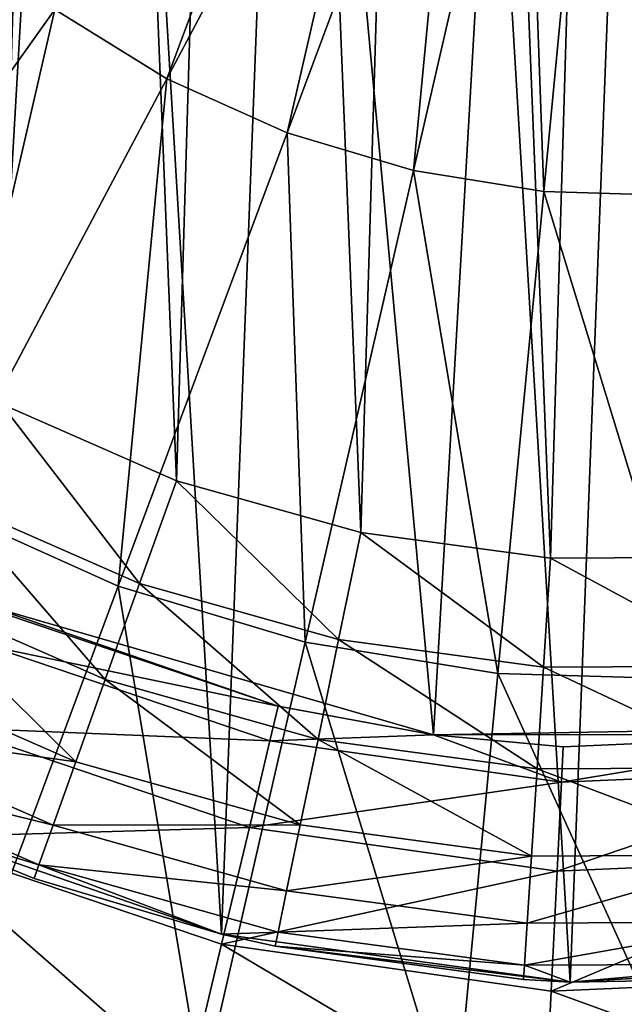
# Model space of a CAD drawing. Header units: millimetres. Extents: x 64 to 3333, y 103 to 3347.
# Tile 74 of 256: x 105 to 112, y 1994 to 2005. Entities that reach past the tile are written whole.
import ezdxf

# ---------------------------------------------------------------- set-up
doc = ezdxf.new("R2010")
doc.units = ezdxf.units.MM
doc.header["$LTSCALE"] = 25.4
doc.layers.get('0').update_dxf_attribs({"true_color": 0xff5454})

# ---------------------------------------------------------------- blocks, each defined once
blk = doc.blocks.new('SPIDER-6785-9743.STL')
at = {"color": 0}
mesh = blk.add_polyface(dxfattribs=at)
corners = [(91.349, 2020.15, 114.71), (91.031, 2011.865, 114.71), (90.782, 2016.023, 114.71), (92.087, 2007.835, 114.71), (92.711, 2024.087, 114.71), (93.908, 2004.088, 114.71), (94.814, 2027.683, 114.71), (96.425, 2000.769, 114.71), (97.578, 2030.799, 114.71), (99.541, 1998.005, 114.71), (100.898, 2033.316, 114.71), (103.137, 1995.901, 114.71), (104.644, 2035.137, 114.71), (107.074, 1994.54, 114.71), (108.674, 2036.193, 114.71), (111.201, 1993.973, 114.71), (112.832, 2036.442, 114.71), (115.359, 1994.222, 114.71), (116.959, 2035.875, 114.71), (119.389, 1995.277, 114.71), (120.896, 2034.513, 114.71), (123.136, 1997.099, 114.71), (124.492, 2032.41, 114.71), (126.455, 1999.616, 114.71), (127.608, 2029.646, 114.71), (129.219, 2002.732, 114.71), (130.126, 2026.326, 114.71), (131.323, 2006.328, 114.71), (131.947, 2022.58, 114.71), (132.684, 2010.265, 114.71), (133.002, 2018.55, 114.71), (133.251, 2014.392, 114.71)]
mesh.append_faces([[corners[k] for k in face] for face in [(0, 1, 2), (29, 30, 31)]], dxfattribs={"vtx0": -1, "color": 0})
mesh.append_faces([[corners[k] for k in face] for face in [(1, 0, 3), (3, 4, 5), (5, 6, 7), (7, 8, 9), (9, 10, 11), (11, 12, 13), (13, 14, 15), (15, 16, 17), (17, 18, 19), (19, 20, 21), (21, 22, 23), (23, 24, 25), (25, 26, 27), (27, 28, 29)]], dxfattribs={"vtx0": -1, "vtx1": -1, "color": 0})
mesh.append_faces([[corners[k] for k in face] for face in [(3, 0, 4), (5, 4, 6), (7, 6, 8), (9, 8, 10), (11, 10, 12), (13, 12, 14), (15, 14, 16), (17, 16, 18), (19, 18, 20), (21, 20, 22), (23, 22, 24), (25, 24, 26), (27, 26, 28), (29, 28, 30)]], dxfattribs={"vtx0": -1, "vtx2": -1, "color": 0})
at = {"color": 7, "true_color": 0xffffff}
mesh = blk.add_polyface(dxfattribs=at)
corners = [(94.084, 2010.787, 124.919), (94.71, 2021.657, 124.919), (93.578, 2016.269, 124.919), (96.183, 2005.698, 124.919), (97.38, 2026.472, 124.919), (99.69, 2001.453, 124.919), (101.35, 2030.286, 124.919), (104.292, 1998.431, 124.919), (106.269, 2032.76, 124.919), (109.58, 1996.899, 124.919), (111.698, 2033.674, 124.919), (115.084, 1996.994, 124.919), (117.155, 2032.948, 124.919), (120.317, 1998.708, 124.919), (122.156, 2030.645, 124.919), (124.811, 2001.887, 124.919), (126.256, 2026.971, 124.919), (128.169, 2006.25, 124.919), (129.09, 2022.251, 124.919), (130.092, 2011.409, 124.919), (130.408, 2016.905, 124.919)]
mesh.append_faces([[corners[k] for k in face] for face in [(0, 1, 2), (18, 19, 20)]], dxfattribs={"vtx0": -1, "color": 7})
mesh.append_faces([[corners[k] for k in face] for face in [(1, 3, 4), (4, 5, 6), (6, 7, 8), (8, 9, 10), (10, 11, 12), (12, 13, 14), (14, 15, 16), (16, 17, 18)]], dxfattribs={"vtx0": -1, "vtx1": -1, "color": 7})
mesh.append_faces([[corners[k] for k in face] for face in [(1, 0, 3), (4, 3, 5), (6, 5, 7), (8, 7, 9), (10, 9, 11), (12, 11, 13), (14, 13, 15), (16, 15, 17), (18, 17, 19)]], dxfattribs={"vtx0": -1, "vtx2": -1, "color": 7})
at = {"color": 0}
mesh = blk.add_polyface(dxfattribs=at)
corners = [(95.865, 2013.424, 179.71), (95.999, 2017.945, 179.71), (95.774, 2015.689, 179.71), (96.27, 2011.193, 179.71), (96.536, 2020.148, 179.71), (96.982, 2009.041, 179.71), (97.374, 2022.254, 179.71), (97.987, 2007.009, 179.71), (98.497, 2024.223, 179.71), (99.264, 2005.136, 179.71), (99.884, 2026.017, 179.71), (100.79, 2003.459, 179.71), (101.506, 2027.601, 179.71), (102.534, 2002.011, 179.71), (103.333, 2028.943, 179.71), (104.463, 2000.82, 179.71), (105.329, 2030.018, 179.71), (106.539, 1999.908, 179.71), (107.456, 2030.804, 179.71), (108.722, 1999.295, 179.71), (109.671, 2031.287, 179.71), (110.968, 1998.991, 179.71), (111.932, 2031.457, 179.71), (113.235, 1999.003, 179.71), (114.194, 2031.311, 179.71), (115.479, 1999.33, 179.71), (116.414, 2030.851, 179.71), (117.655, 1999.967, 179.71), (118.548, 2030.087, 179.71), (119.721, 2000.9, 179.71), (120.556, 2029.033, 179.71), (121.637, 2002.111, 179.71), (122.397, 2027.71, 179.71), (123.366, 2003.577, 179.71), (124.036, 2026.144, 179.71), (124.874, 2005.27, 179.71), (125.441, 2024.365, 179.71), (126.132, 2007.156, 179.71), (126.585, 2022.407, 179.71), (127.115, 2009.199, 179.71), (127.445, 2020.31, 179.71), (127.804, 2011.359, 179.71), (128.005, 2018.113, 179.71), (128.186, 2013.594, 179.71), (128.254, 2015.86, 179.71)]
mesh.append_faces([[corners[k] for k in face] for face in [(0, 1, 2), (42, 43, 44)]], dxfattribs={"vtx0": -1, "color": 0})
mesh.append_faces([[corners[k] for k in face] for face in [(1, 3, 4), (4, 5, 6), (6, 7, 8), (8, 9, 10), (10, 11, 12), (12, 13, 14), (14, 15, 16), (16, 17, 18), (18, 19, 20), (20, 21, 22), (22, 23, 24), (24, 25, 26), (26, 27, 28), (28, 29, 30), (30, 31, 32), (32, 33, 34), (34, 35, 36), (36, 37, 38), (38, 39, 40), (40, 41, 42)]], dxfattribs={"vtx0": -1, "vtx1": -1, "color": 0})
mesh.append_faces([[corners[k] for k in face] for face in [(1, 0, 3), (4, 3, 5), (6, 5, 7), (8, 7, 9), (10, 9, 11), (12, 11, 13), (14, 13, 15), (16, 15, 17), (18, 17, 19), (20, 19, 21), (22, 21, 23), (24, 23, 25), (26, 25, 27), (28, 27, 29), (30, 29, 31), (32, 31, 33), (34, 33, 35), (36, 35, 37), (38, 37, 39), (40, 39, 41), (42, 41, 43)]], dxfattribs={"vtx0": -1, "vtx2": -1, "color": 0})
at = {"color": 7, "true_color": 0xffffff}
mesh = blk.add_polyface(dxfattribs=at)
corners = [(108.531, 2010.309, 14.297), (106.427, 2004.668, 15.426), (105.099, 2005.488, 15.426), (109.2, 2009.896, 14.297)]
mesh.append_faces([[corners[k] for k in face] for face in [(0, 1, 2), (1, 0, 3)]], dxfattribs={"vtx0": -1, "color": 7})
mesh = blk.add_polyface(dxfattribs=at)
corners = [(109.2, 2009.896, 14.297), (107.851, 2004.029, 15.426), (106.427, 2004.668, 15.426), (109.917, 2009.573, 14.297)]
mesh.append_faces([[corners[k] for k in face] for face in [(0, 1, 2), (1, 0, 3)]], dxfattribs={"vtx0": -1, "color": 7})
mesh = blk.add_polyface(dxfattribs=at)
corners = [(109.917, 2009.573, 14.297), (109.345, 2003.58, 15.426), (107.851, 2004.029, 15.426), (110.67, 2009.348, 14.297)]
mesh.append_faces([[corners[k] for k in face] for face in [(0, 1, 2), (1, 0, 3)]], dxfattribs={"vtx0": -1, "color": 7})
mesh = blk.add_polyface(dxfattribs=at)
corners = [(110.67, 2009.348, 14.297), (110.886, 2003.331, 15.426), (109.345, 2003.58, 15.426), (111.447, 2009.222, 14.297)]
mesh.append_faces([[corners[k] for k in face] for face in [(0, 1, 2), (1, 0, 3)]], dxfattribs={"vtx0": -1, "color": 7})
mesh = blk.add_polyface(dxfattribs=at)
corners = [(111.447, 2009.222, 14.297), (112.446, 2003.285, 15.426), (110.886, 2003.331, 15.426), (112.233, 2009.199, 14.297)]
mesh.append_faces([[corners[k] for k in face] for face in [(0, 1, 2), (1, 0, 3)]], dxfattribs={"vtx0": -1, "color": 7})
mesh = blk.add_polyface(dxfattribs=at)
corners = [(103.89, 2006.474, 15.426), (101.777, 2000.82, 17.288), (99.987, 2002.28, 17.288), (105.099, 2005.488, 15.426)]
mesh.append_faces([[corners[k] for k in face] for face in [(0, 1, 2), (1, 0, 3)]], dxfattribs={"vtx0": -1, "color": 7})
mesh = blk.add_polyface(dxfattribs=at)
corners = [(105.099, 2005.488, 15.426), (103.743, 1999.607, 17.288), (101.777, 2000.82, 17.288), (106.427, 2004.668, 15.426)]
mesh.append_faces([[corners[k] for k in face] for face in [(0, 1, 2), (1, 0, 3)]], dxfattribs={"vtx0": -1, "color": 7})
mesh = blk.add_polyface(dxfattribs=at)
corners = [(106.427, 2004.668, 15.426), (105.85, 1998.66, 17.288), (103.743, 1999.607, 17.288), (107.851, 2004.029, 15.426)]
mesh.append_faces([[corners[k] for k in face] for face in [(0, 1, 2), (1, 0, 3)]], dxfattribs={"vtx0": -1, "color": 7})
mesh = blk.add_polyface(dxfattribs=at)
corners = [(107.851, 2004.029, 15.426), (108.063, 1997.997, 17.288), (105.85, 1998.66, 17.288), (109.345, 2003.58, 15.426)]
mesh.append_faces([[corners[k] for k in face] for face in [(0, 1, 2), (1, 0, 3)]], dxfattribs={"vtx0": -1, "color": 7})
mesh = blk.add_polyface(dxfattribs=at)
corners = [(109.345, 2003.58, 15.426), (110.343, 1997.628, 17.288), (108.063, 1997.997, 17.288), (110.886, 2003.331, 15.426)]
mesh.append_faces([[corners[k] for k in face] for face in [(0, 1, 2), (1, 0, 3)]], dxfattribs={"vtx0": -1, "color": 7})
mesh = blk.add_polyface(dxfattribs=at)
corners = [(110.886, 2003.331, 15.426), (112.652, 1997.56, 17.288), (110.343, 1997.628, 17.288), (112.446, 2003.285, 15.426)]
mesh.append_faces([[corners[k] for k in face] for face in [(0, 1, 2), (1, 0, 3)]], dxfattribs={"vtx0": -1, "color": 7})
at = {"color": 0}
mesh = blk.add_polyface(dxfattribs=at)
corners = [(106.103, 1998.69, 179.54), (104.463, 2000.82, 179.71), (103.862, 1999.674, 179.54), (106.539, 1999.908, 179.71)]
mesh.append_faces([[corners[k] for k in face] for face in [(0, 1, 2), (1, 0, 3)]], dxfattribs={"vtx0": -1, "color": 0})
mesh = blk.add_polyface(dxfattribs=at)
corners = [(108.459, 1998.028, 179.54), (106.539, 1999.908, 179.71), (106.103, 1998.69, 179.54), (108.722, 1999.295, 179.71)]
mesh.append_faces([[corners[k] for k in face] for face in [(0, 1, 2), (1, 0, 3)]], dxfattribs={"vtx0": -1, "color": 0})
mesh = blk.add_polyface(dxfattribs=at)
corners = [(105.696, 1997.555, 179.04), (103.862, 1999.674, 179.54), (103.301, 1998.606, 179.04), (106.103, 1998.69, 179.54)]
mesh.append_faces([[corners[k] for k in face] for face in [(0, 1, 2), (1, 0, 3)]], dxfattribs={"vtx0": -1, "color": 0})
at = {"color": 7, "true_color": 0xffffff}
mesh = blk.add_polyface(dxfattribs=at)
corners = [(103.743, 1999.607, 17.288), (103.947, 1993.553, 19.854), (101.189, 1994.791, 19.854), (105.85, 1998.66, 17.288)]
mesh.append_faces([[corners[k] for k in face] for face in [(0, 1, 2), (1, 0, 3)]], dxfattribs={"vtx0": -1, "color": 7})
at = {"color": 0}
mesh = blk.add_polyface(dxfattribs=at)
corners = [(110.885, 1997.7, 179.54), (108.722, 1999.295, 179.71), (108.459, 1998.028, 179.54), (110.968, 1998.991, 179.71)]
mesh.append_faces([[corners[k] for k in face] for face in [(0, 1, 2), (1, 0, 3)]], dxfattribs={"vtx0": -1, "color": 0})
mesh = blk.add_polyface(dxfattribs=at)
corners = [(113.332, 1997.713, 179.54), (110.968, 1998.991, 179.71), (110.885, 1997.7, 179.54), (113.235, 1999.003, 179.71)]
mesh.append_faces([[corners[k] for k in face] for face in [(0, 1, 2), (1, 0, 3)]], dxfattribs={"vtx0": -1, "color": 0})
mesh = blk.add_polyface(dxfattribs=at)
corners = [(108.215, 1996.847, 179.04), (106.103, 1998.69, 179.54), (105.696, 1997.555, 179.04), (108.459, 1998.028, 179.54)]
mesh.append_faces([[corners[k] for k in face] for face in [(0, 1, 2), (1, 0, 3)]], dxfattribs={"vtx0": -1, "color": 0})
mesh = blk.add_polyface(dxfattribs=at)
corners = [(105.347, 1996.58, 178.246), (103.301, 1998.606, 179.04), (102.82, 1997.689, 178.246), (105.696, 1997.555, 179.04)]
mesh.append_faces([[corners[k] for k in face] for face in [(0, 1, 2), (1, 0, 3)]], dxfattribs={"vtx0": -1, "color": 0})
at = {"color": 7, "true_color": 0xffffff}
mesh = blk.add_polyface(dxfattribs=at)
corners = [(105.85, 1998.66, 17.288), (106.842, 1992.685, 19.854), (103.947, 1993.553, 19.854), (108.063, 1997.997, 17.288)]
mesh.append_faces([[corners[k] for k in face] for face in [(0, 1, 2), (1, 0, 3)]], dxfattribs={"vtx0": -1, "color": 7})
mesh = blk.add_polyface(dxfattribs=at)
corners = [(104.292, 1998.431, 124.919), (107.743, 1997.239, 110.691), (109.58, 1996.899, 124.919)]
mesh.append_faces([[corners[k] for k in face] for face in [(0, 1, 2)]], dxfattribs={"color": 7})
mesh = blk.add_polyface(dxfattribs=at)
corners = [(104.292, 1998.431, 124.919), (104.514, 1998.33, 110.691), (107.743, 1997.239, 110.691)]
mesh.append_faces([[corners[k] for k in face] for face in [(0, 1, 2)]], dxfattribs={"color": 7})
mesh = blk.add_polyface(dxfattribs=at)
corners = [(107.743, 1997.239, 110.691), (104.343, 1997.946, 108.956), (107.645, 1996.829, 108.956), (104.514, 1998.33, 110.691)]
mesh.append_faces([[corners[k] for k in face] for face in [(0, 1, 2), (1, 0, 3)]], dxfattribs={"vtx0": -1, "color": 7})
mesh = blk.add_polyface(dxfattribs=at)
corners = [(108.063, 1997.997, 17.288), (109.826, 1992.202, 19.854), (106.842, 1992.685, 19.854), (110.343, 1997.628, 17.288)]
mesh.append_faces([[corners[k] for k in face] for face in [(0, 1, 2), (1, 0, 3)]], dxfattribs={"vtx0": -1, "color": 7})
at = {"color": 0}
mesh = blk.add_polyface(dxfattribs=at)
corners = [(110.807, 1996.496, 179.04), (108.459, 1998.028, 179.54), (108.215, 1996.847, 179.04), (110.885, 1997.7, 179.54)]
mesh.append_faces([[corners[k] for k in face] for face in [(0, 1, 2), (1, 0, 3)]], dxfattribs={"vtx0": -1, "color": 0})
at = {"color": 7, "true_color": 0xffffff}
mesh = blk.add_polyface(dxfattribs=at)
corners = [(107.645, 1996.829, 108.956), (103.915, 1996.984, 106.87), (107.402, 1995.805, 106.87), (104.343, 1997.946, 108.956)]
mesh.append_faces([[corners[k] for k in face] for face in [(0, 1, 2), (1, 0, 3)]], dxfattribs={"vtx0": -1, "color": 7})
at = {"color": 0}
mesh = blk.add_polyface(dxfattribs=at)
corners = [(105.347, 1996.58, 178.246), (102.45, 1996.986, 177.21), (105.079, 1995.832, 177.21), (102.82, 1997.689, 178.246)]
mesh.append_faces([[corners[k] for k in face] for face in [(0, 1, 2), (1, 0, 3)]], dxfattribs={"vtx0": -1, "color": 0})
at = {"color": 7, "true_color": 0xffffff}
mesh = blk.add_polyface(dxfattribs=at)
corners = [(110.343, 1997.628, 17.288), (112.848, 1992.113, 19.854), (109.826, 1992.202, 19.854), (112.652, 1997.56, 17.288)]
mesh.append_faces([[corners[k] for k in face] for face in [(0, 1, 2), (1, 0, 3)]], dxfattribs={"vtx0": -1, "color": 7})
at = {"color": 0}
mesh = blk.add_polyface(dxfattribs=at)
corners = [(113.423, 1996.51, 179.04), (110.885, 1997.7, 179.54), (110.807, 1996.496, 179.04), (113.332, 1997.713, 179.54)]
mesh.append_faces([[corners[k] for k in face] for face in [(0, 1, 2), (1, 0, 3)]], dxfattribs={"vtx0": -1, "color": 0})
mesh = blk.add_polyface(dxfattribs=at)
corners = [(108.005, 1995.833, 178.246), (105.696, 1997.555, 179.04), (105.347, 1996.58, 178.246), (108.215, 1996.847, 179.04)]
mesh.append_faces([[corners[k] for k in face] for face in [(0, 1, 2), (1, 0, 3)]], dxfattribs={"vtx0": -1, "color": 0})
at = {"color": 7, "true_color": 0xffffff}
mesh = blk.add_polyface(dxfattribs=at)
corners = [(107.743, 1997.239, 110.691), (107.645, 1996.829, 108.956), (109.58, 1996.899, 110.691)]
mesh.append_faces([[corners[k] for k in face] for face in [(0, 1, 2)]], dxfattribs={"color": 7})
mesh = blk.add_polyface(dxfattribs=at)
corners = [(109.58, 1996.899, 124.919), (107.743, 1997.239, 110.691), (109.58, 1996.899, 110.691)]
mesh.append_faces([[corners[k] for k in face] for face in [(0, 1, 2)]], dxfattribs={"color": 7})
at = {"color": 0}
mesh = blk.add_polyface(dxfattribs=at)
corners = [(105.079, 1995.832, 177.21), (102.218, 1996.543, 176.004), (104.911, 1995.361, 176.004), (102.45, 1996.986, 177.21)]
mesh.append_faces([[corners[k] for k in face] for face in [(0, 1, 2), (1, 0, 3)]], dxfattribs={"vtx0": -1, "color": 0})
at = {"color": 7, "true_color": 0xffffff}
mesh = blk.add_polyface(dxfattribs=at)
corners = [(107.402, 1995.805, 106.87), (103.337, 1995.684, 105.177), (107.073, 1994.422, 105.177), (103.915, 1996.984, 106.87)]
mesh.append_faces([[corners[k] for k in face] for face in [(0, 1, 2), (1, 0, 3)]], dxfattribs={"vtx0": -1, "color": 7})
mesh = blk.add_polyface(dxfattribs=at)
corners = [(109.58, 1996.899, 124.919), (114.522, 1996.908, 110.691), (115.084, 1996.994, 124.919)]
mesh.append_faces([[corners[k] for k in face] for face in [(0, 1, 2)]], dxfattribs={"color": 7})
mesh = blk.add_polyface(dxfattribs=at)
corners = [(111.097, 1996.339, 108.956), (107.402, 1995.805, 106.87), (111.045, 1995.288, 106.87), (107.645, 1996.829, 108.956)]
mesh.append_faces([[corners[k] for k in face] for face in [(0, 1, 2), (1, 0, 3)]], dxfattribs={"vtx0": -1, "color": 7})
mesh = blk.add_polyface(dxfattribs=at)
corners = [(109.58, 1996.899, 110.691), (107.645, 1996.829, 108.956), (111.097, 1996.339, 108.956)]
mesh.append_faces([[corners[k] for k in face] for face in [(0, 1, 2)]], dxfattribs={"color": 7})
at = {"color": 0}
mesh = blk.add_polyface(dxfattribs=at)
corners = [(110.74, 1995.463, 178.246), (108.215, 1996.847, 179.04), (108.005, 1995.833, 178.246), (110.807, 1996.496, 179.04)]
mesh.append_faces([[corners[k] for k in face] for face in [(0, 1, 2), (1, 0, 3)]], dxfattribs={"vtx0": -1, "color": 0})
at = {"color": 7, "true_color": 0xffffff}
mesh = blk.add_polyface(dxfattribs=at)
corners = [(109.58, 1996.899, 124.919), (111.117, 1996.76, 110.691), (114.522, 1996.908, 110.691)]
mesh.append_faces([[corners[k] for k in face] for face in [(0, 1, 2)]], dxfattribs={"color": 7})
mesh = blk.add_polyface(dxfattribs=at)
corners = [(109.58, 1996.899, 110.691), (111.097, 1996.339, 108.956), (111.117, 1996.76, 110.691)]
mesh.append_faces([[corners[k] for k in face] for face in [(0, 1, 2)]], dxfattribs={"color": 7})
mesh = blk.add_polyface(dxfattribs=at)
corners = [(109.58, 1996.899, 124.919), (109.58, 1996.899, 110.691), (111.117, 1996.76, 110.691)]
mesh.append_faces([[corners[k] for k in face] for face in [(0, 1, 2)]], dxfattribs={"color": 7})
mesh = blk.add_polyface(dxfattribs=at)
corners = [(114.522, 1996.908, 110.691), (111.097, 1996.339, 108.956), (114.579, 1996.491, 108.956), (111.117, 1996.76, 110.691)]
mesh.append_faces([[corners[k] for k in face] for face in [(0, 1, 2), (1, 0, 3)]], dxfattribs={"vtx0": -1, "color": 7})
at = {"color": 0}
mesh = blk.add_polyface(dxfattribs=at)
corners = [(108.005, 1995.833, 178.246), (105.079, 1995.832, 177.21), (107.843, 1995.055, 177.21), (105.347, 1996.58, 178.246)]
mesh.append_faces([[corners[k] for k in face] for face in [(0, 1, 2), (1, 0, 3)]], dxfattribs={"vtx0": -1, "color": 0})
mesh = blk.add_polyface(dxfattribs=at)
corners = [(102.218, 1996.543, 176.004), (103.137, 1995.901, 174.71), (104.911, 1995.361, 176.004)]
mesh.append_faces([[corners[k] for k in face] for face in [(0, 1, 2)]], dxfattribs={"color": 0})
mesh = blk.add_polyface(dxfattribs=at)
corners = [(113.5, 1995.478, 178.246), (110.807, 1996.496, 179.04), (110.74, 1995.463, 178.246), (113.423, 1996.51, 179.04)]
mesh.append_faces([[corners[k] for k in face] for face in [(0, 1, 2), (1, 0, 3)]], dxfattribs={"vtx0": -1, "color": 0})
at = {"color": 7, "true_color": 0xffffff}
mesh = blk.add_polyface(dxfattribs=at)
corners = [(114.579, 1996.491, 108.956), (111.045, 1995.288, 106.87), (114.722, 1995.448, 106.87), (111.097, 1996.339, 108.956)]
mesh.append_faces([[corners[k] for k in face] for face in [(0, 1, 2), (1, 0, 3)]], dxfattribs={"vtx0": -1, "color": 7})
at = {"color": 0}
mesh = blk.add_polyface(dxfattribs=at)
corners = [(104.854, 1995.201, 174.71), (103.137, 1995.901, 114.71), (107.074, 1994.54, 114.71)]
mesh.append_faces([[corners[k] for k in face] for face in [(0, 1, 2)]], dxfattribs={"color": 0})
mesh = blk.add_polyface(dxfattribs=at)
corners = [(103.137, 1995.901, 174.71), (103.137, 1995.901, 114.71), (104.854, 1995.201, 174.71)]
mesh.append_faces([[corners[k] for k in face] for face in [(0, 1, 2)]], dxfattribs={"color": 0})
mesh = blk.add_polyface(dxfattribs=at)
corners = [(104.911, 1995.361, 176.004), (103.137, 1995.901, 174.71), (104.854, 1995.201, 174.71)]
mesh.append_faces([[corners[k] for k in face] for face in [(0, 1, 2)]], dxfattribs={"color": 0})
mesh = blk.add_polyface(dxfattribs=at)
corners = [(107.843, 1995.055, 177.21), (104.911, 1995.361, 176.004), (107.742, 1994.566, 176.004), (105.079, 1995.832, 177.21)]
mesh.append_faces([[corners[k] for k in face] for face in [(0, 1, 2), (1, 0, 3)]], dxfattribs={"vtx0": -1, "color": 0})
at = {"color": 7, "true_color": 0xffffff}
mesh = blk.add_polyface(dxfattribs=at)
corners = [(111.045, 1995.288, 106.87), (107.073, 1994.422, 105.177), (110.976, 1993.867, 105.177), (107.402, 1995.805, 106.87)]
mesh.append_faces([[corners[k] for k in face] for face in [(0, 1, 2), (1, 0, 3)]], dxfattribs={"vtx0": -1, "color": 7})
at = {"color": 0}
mesh = blk.add_polyface(dxfattribs=at)
corners = [(110.74, 1995.463, 178.246), (107.843, 1995.055, 177.21), (110.689, 1994.67, 177.21), (108.005, 1995.833, 178.246)]
mesh.append_faces([[corners[k] for k in face] for face in [(0, 1, 2), (1, 0, 3)]], dxfattribs={"vtx0": -1, "color": 0})
at = {"color": 7, "true_color": 0xffffff}
mesh = blk.add_polyface(dxfattribs=at)
corners = [(106.677, 1992.759, 103.919), (103.337, 1995.684, 105.177), (102.643, 1994.123, 103.919), (107.073, 1994.422, 105.177)]
mesh.append_faces([[corners[k] for k in face] for face in [(0, 1, 2), (1, 0, 3)]], dxfattribs={"vtx0": -1, "color": 7})
at = {"color": 0}
mesh = blk.add_polyface(dxfattribs=at)
corners = [(113.5, 1995.478, 178.246), (110.689, 1994.67, 177.21), (113.56, 1994.685, 177.21), (110.74, 1995.463, 178.246)]
mesh.append_faces([[corners[k] for k in face] for face in [(0, 1, 2), (1, 0, 3)]], dxfattribs={"vtx0": -1, "color": 0})
at = {"color": 7, "true_color": 0xffffff}
mesh = blk.add_polyface(dxfattribs=at)
corners = [(114.722, 1995.448, 106.87), (110.976, 1993.867, 105.177), (114.915, 1994.04, 105.177), (111.045, 1995.288, 106.87)]
mesh.append_faces([[corners[k] for k in face] for face in [(0, 1, 2), (1, 0, 3)]], dxfattribs={"vtx0": -1, "color": 7})
at = {"color": 0}
mesh = blk.add_polyface(dxfattribs=at)
corners = [(104.911, 1995.361, 176.004), (104.854, 1995.201, 174.71), (107.074, 1994.54, 174.71)]
mesh.append_faces([[corners[k] for k in face] for face in [(0, 1, 2)]], dxfattribs={"color": 0})
mesh = blk.add_polyface(dxfattribs=at)
corners = [(104.911, 1995.361, 176.004), (107.074, 1994.54, 174.71), (107.742, 1994.566, 176.004)]
mesh.append_faces([[corners[k] for k in face] for face in [(0, 1, 2)]], dxfattribs={"color": 0})
mesh = blk.add_polyface(dxfattribs=at)
corners = [(104.854, 1995.201, 174.71), (107.074, 1994.54, 114.71), (107.074, 1994.54, 174.71)]
mesh.append_faces([[corners[k] for k in face] for face in [(0, 1, 2)]], dxfattribs={"color": 0})
mesh = blk.add_polyface(dxfattribs=at)
corners = [(110.689, 1994.67, 177.21), (107.742, 1994.566, 176.004), (110.657, 1994.172, 176.004), (107.843, 1995.055, 177.21)]
mesh.append_faces([[corners[k] for k in face] for face in [(0, 1, 2), (1, 0, 3)]], dxfattribs={"vtx0": -1, "color": 0})
mesh = blk.add_polyface(dxfattribs=at)
corners = [(113.56, 1994.685, 177.21), (110.657, 1994.172, 176.004), (113.597, 1994.187, 176.004), (110.689, 1994.67, 177.21)]
mesh.append_faces([[corners[k] for k in face] for face in [(0, 1, 2), (1, 0, 3)]], dxfattribs={"vtx0": -1, "color": 0})
mesh = blk.add_polyface(dxfattribs=at)
corners = [(107.742, 1994.566, 176.004), (107.074, 1994.54, 174.71), (107.708, 1994.399, 174.71)]
mesh.append_faces([[corners[k] for k in face] for face in [(0, 1, 2)]], dxfattribs={"color": 0})
mesh = blk.add_polyface(dxfattribs=at)
corners = [(107.708, 1994.399, 174.71), (107.074, 1994.54, 114.71), (111.201, 1993.973, 114.71)]
mesh.append_faces([[corners[k] for k in face] for face in [(0, 1, 2)]], dxfattribs={"color": 0})
mesh = blk.add_polyface(dxfattribs=at)
corners = [(107.074, 1994.54, 174.71), (107.074, 1994.54, 114.71), (107.708, 1994.399, 174.71)]
mesh.append_faces([[corners[k] for k in face] for face in [(0, 1, 2)]], dxfattribs={"color": 0})
mesh = blk.add_polyface(dxfattribs=at)
corners = [(110.657, 1994.172, 176.004), (107.708, 1994.399, 174.71), (110.646, 1994.002, 174.71), (107.742, 1994.566, 176.004)]
mesh.append_faces([[corners[k] for k in face] for face in [(0, 1, 2), (1, 0, 3)]], dxfattribs={"vtx0": -1, "color": 0})
at = {"color": 7, "true_color": 0xffffff}
mesh = blk.add_polyface(dxfattribs=at)
corners = [(110.893, 1992.16, 103.919), (107.073, 1994.422, 105.177), (106.677, 1992.759, 103.919), (110.976, 1993.867, 105.177)]
mesh.append_faces([[corners[k] for k in face] for face in [(0, 1, 2), (1, 0, 3)]], dxfattribs={"vtx0": -1, "color": 7})
at = {"color": 0}
mesh = blk.add_polyface(dxfattribs=at)
corners = [(107.708, 1994.399, 174.71), (111.201, 1993.973, 114.71), (110.646, 1994.002, 174.71)]
mesh.append_faces([[corners[k] for k in face] for face in [(0, 1, 2)]], dxfattribs={"color": 0})
mesh = blk.add_polyface(dxfattribs=at)
corners = [(110.657, 1994.172, 176.004), (110.646, 1994.002, 174.71), (111.201, 1993.973, 174.71)]
mesh.append_faces([[corners[k] for k in face] for face in [(0, 1, 2)]], dxfattribs={"color": 0})
mesh = blk.add_polyface(dxfattribs=at)
corners = [(110.657, 1994.172, 176.004), (111.201, 1993.973, 174.71), (113.597, 1994.187, 176.004)]
mesh.append_faces([[corners[k] for k in face] for face in [(0, 1, 2)]], dxfattribs={"color": 0})
mesh = blk.add_polyface(dxfattribs=at)
corners = [(113.61, 1994.017, 174.71), (111.201, 1993.973, 114.71), (115.359, 1994.222, 114.71)]
mesh.append_faces([[corners[k] for k in face] for face in [(0, 1, 2)]], dxfattribs={"color": 0})
mesh = blk.add_polyface(dxfattribs=at)
corners = [(113.597, 1994.187, 176.004), (111.201, 1993.973, 174.71), (113.61, 1994.017, 174.71)]
mesh.append_faces([[corners[k] for k in face] for face in [(0, 1, 2)]], dxfattribs={"color": 0})
at = {"color": 7, "true_color": 0xffffff}
mesh = blk.add_polyface(dxfattribs=at)
corners = [(106.677, 1992.759, 103.919), (102.643, 1994.123, 103.919), (102.182, 1988.817, 100.694)]
mesh.append_faces([[corners[k] for k in face] for face in [(0, 1, 2)]], dxfattribs={"color": 7})
mesh = blk.add_polyface(dxfattribs=at)
corners = [(115.147, 1992.346, 103.919), (110.976, 1993.867, 105.177), (110.893, 1992.16, 103.919), (114.915, 1994.04, 105.177)]
mesh.append_faces([[corners[k] for k in face] for face in [(0, 1, 2), (1, 0, 3)]], dxfattribs={"vtx0": -1, "color": 7})
at = {"color": 0}
mesh = blk.add_polyface(dxfattribs=at)
corners = [(111.201, 1993.973, 174.71), (111.201, 1993.973, 114.71), (113.61, 1994.017, 174.71)]
mesh.append_faces([[corners[k] for k in face] for face in [(0, 1, 2)]], dxfattribs={"color": 0})
mesh = blk.add_polyface(dxfattribs=at)
corners = [(110.646, 1994.002, 174.71), (111.201, 1993.973, 114.71), (111.201, 1993.973, 174.71)]
mesh.append_faces([[corners[k] for k in face] for face in [(0, 1, 2)]], dxfattribs={"color": 0})

msp = doc.modelspace()

# ---------------------------------------------------------------- block references
at = {"color": 250, "true_color": 0x262626}
msp.add_blockref('SPIDER-6785-9743.STL', (0, 0), dxfattribs=at)

doc.saveas('drawing.dxf')
